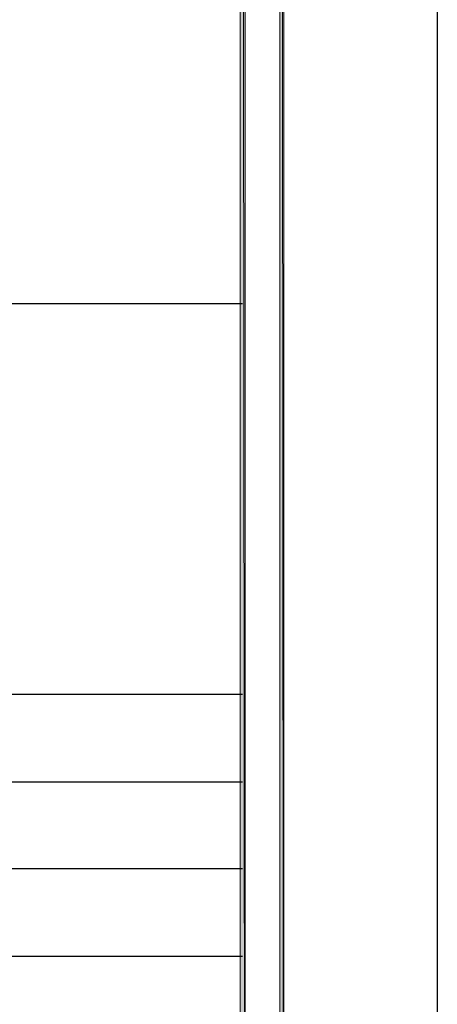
# Model space of a CAD drawing. Header units: millimetres. Extents: x 0 to 420, y 0 to 297.
# Tile 34 of 68: x 399 to 420, y 52 to 102. Entities that reach past the tile are written whole.
import ezdxf

# ---------------------------------------------------------------- set-up
doc = ezdxf.new("R2010")
doc.units = ezdxf.units.MM
doc.layers.add('FILL_000000', color=7, linetype='Continuous')
doc.layers.add('LINE_000000', color=7, linetype='Continuous')

msp = doc.modelspace()

# ---------------------------------------------------------------- hatches: boundary and pattern name
at = {"layer": 'FILL_000000'}
h = msp.add_hatch(color=7, dxfattribs=at)
h.dxf.hatch_style = 1
h.paths.add_polyline_path([(412.284, 7.874), (412.073, 288.84), (412.284, 289.052), (412.284, 7.874)])
h = msp.add_hatch(color=7, dxfattribs=at)
h.dxf.hatch_style = 1
h.paths.add_polyline_path([(412.073, 8.086), (412.284, 7.874), (412.073, 288.84), (412.073, 8.086)])
h = msp.add_hatch(color=7, dxfattribs=at)
h.dxf.hatch_style = 1
h.paths.add_polyline_path([(410.295, 9.864), (410.041, 286.808), (410.295, 287.062), (410.295, 9.864)])
h = msp.add_hatch(color=7, dxfattribs=at)
h.dxf.hatch_style = 1
h.paths.add_polyline_path([(410.041, 10.118), (410.295, 9.864), (410.041, 286.808), (410.041, 10.118)])

# ---------------------------------------------------------------- linework, layer by layer
at = {"layer": 'LINE_000000', "lineweight": 25}
for p, q in [((410.168, 87.757), (365.167, 87.757)), ((410.168, 67.733), (365.167, 67.733)), ((410.168, 63.246), (365.167, 63.246)), ((410.168, 58.801), (365.167, 58.801)), ((410.168, 54.314), (365.167, 54.314))]:
    msp.add_line(p, q, dxfattribs=at)
msp.add_lwpolyline([(0.212, 0), (0.212, 296.926), (420.158, 296.926), (420.158, 0), (0.212, 0)], close=True, dxfattribs=at)
at = {"layer": 'LINE_000000', "lineweight": 0}
for points in [[(412.284, 7.874), (412.073, 288.84), (412.284, 289.052), (412.284, 7.874)], [(412.073, 8.086), (412.284, 7.874), (412.073, 288.84), (412.073, 8.086)], [(410.295, 9.864), (410.041, 286.808), (410.295, 287.062), (410.295, 9.864)], [(410.041, 10.118), (410.295, 9.864), (410.041, 286.808), (410.041, 10.118)]]:
    msp.add_lwpolyline(points, close=True, dxfattribs=at)

doc.saveas('drawing.dxf')
